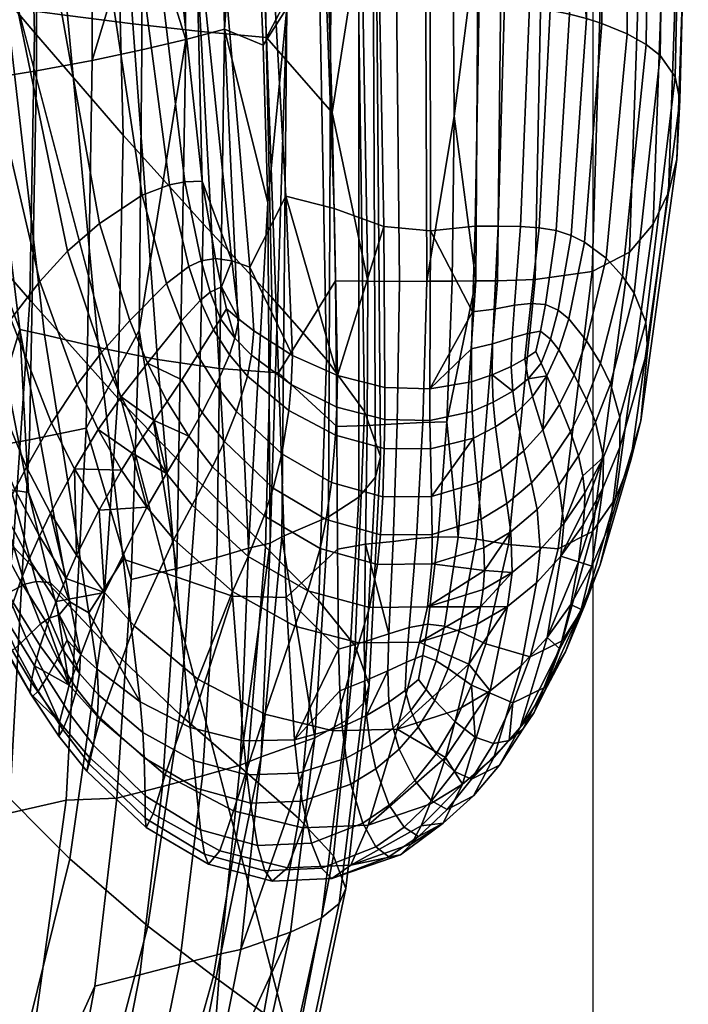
# Model space of a CAD drawing. Header units: millimetres. Extents: x -305 to 311, y -366 to 365.
# Tile 9 of 41: x 271 to 311, y -290 to -232. Entities that reach past the tile are written whole.
import ezdxf

# ---------------------------------------------------------------- set-up
doc = ezdxf.new("R2010")
doc.units = ezdxf.units.MM
doc.header["$MEASUREMENT"] = 0
for name, color, linetype in [('korpus', 251, 'Continuous'), ('pudsymbol', 7, 'Continuous'), ('sedak', 60, 'Continuous')]:
    doc.layers.add(name, color=color, linetype=linetype)

msp = doc.modelspace()

# ---------------------------------------------------------------- meshes
at = {"layer": 'korpus'}
mesh = msp.add_polyface(dxfattribs=at)
corners = [(299.621, -227.086, 553.179), (298.256, -227.111, 550.32), (297.699, -202.018, 538.551), (299.124, -202.015, 541.774), (299.375, -247.739, 563.147), (298.108, -247.753, 560.633), (296.523, -215.021, 541.963), (296.767, -227.105, 547.816), (296.843, -238.074, 553.304), (296.141, -201.989, 535.716), (266.829, -226.805, 122.822), (266.566, -242.688, 123.035), (261.367, -236.791, 90.151), (261.623, -220.801, 90.009), (272.205, -233.164, 159.154), (271.931, -248.866, 159.472), (265.906, -191.721, 122.503), (260.692, -185.633, 89.811), (271.3, -198.271, 158.629), (276.533, -204.648, 195.223), (277.405, -239.206, 196.075), (281.296, -210.333, 229.731), (282.113, -244.393, 231.043), (285.411, -215.279, 261.238), (286.146, -248.73, 263.06), (288.732, -219.558, 289.237), (289.35, -252.357, 291.516), (291.112, -223.241, 313.221), (291.572, -255.415, 315.801), (290.686, -188.363, 329.839), (292.253, -226.412, 332.85), (289.403, -184.946, 310.349), (290.614, -189.903, 338.121), (292.083, -227.845, 341.118), (289.897, -191.341, 345.488), (291.242, -229.201, 348.436), (288.41, -192.684, 351.986), (289.598, -230.496, 354.863), (286.024, -193.939, 357.659), (287.015, -231.749, 360.458), (284.762, -213.724, 361.921), (285.63, -233.906, 362.702), (285.909, -243.167, 363.065), (299.639, -213.594, 770.352), (298.084, -213.296, 771.27), (298.244, -222.844, 772.291), (297.846, -202.637, 769.985), (298.07, -244.534, 772.774), (299.428, -244.534, 771.988), (299.795, -231.384, 772.059), (298.296, -231.236, 772.944), (293.419, -227.001, 543.914), (291.396, -226.915, 542.382), (290.492, -201.69, 529.476), (292.626, -201.834, 531.263), (293.634, -247.78, 555.109), (291.766, -247.76, 553.813), (295.149, -227.068, 545.683), (294.445, -201.927, 533.288), (295.233, -247.773, 556.613), (289.349, -226.766, 541.284), (288.898, -214.613, 534.951), (289.678, -237.858, 547.26), (288.332, -201.548, 528.208)]
mesh.append_faces([[corners[k] for k in face] for face in [(0, 1, 2, 3), (4, 5, 1, 0), (6, 1, 7, 7), (7, 1, 8, 8), (2, 6, 9, 9), (6, 2, 1, 1), (10, 11, 12, 13), (14, 15, 11, 10), (16, 10, 13, 17), (18, 14, 10, 16), (19, 20, 14, 18), (21, 22, 20, 19), (23, 24, 22, 21), (25, 26, 24, 23), (27, 28, 26, 25), (29, 30, 27, 31), (32, 33, 30, 29), (34, 35, 33, 32), (36, 37, 35, 34), (38, 39, 37, 36), (38, 40, 39, 39), (39, 41, 42, 42), (40, 41, 39, 39), (43, 44, 45, 45), (46, 44, 43, 43), (47, 48, 49, 50), (51, 52, 53, 54), (55, 56, 52, 51), (57, 51, 54, 58), (59, 55, 51, 57), (52, 60, 61, 61), (62, 60, 52, 52), (61, 63, 53, 53), (61, 53, 52, 52), (52, 56, 62, 62), (59, 57, 7, 8), (57, 58, 9, 6), (57, 6, 7, 7)]])
mesh = msp.add_polyface(dxfattribs=at)
corners = [(302.005, -226.947, 559.893), (299.621, -227.086, 553.179), (299.124, -202.015, 541.774), (301.599, -201.919, 549.295), (301.594, -247.673, 569.115), (299.375, -247.739, 563.147), (305.559, -226.327, 576.787), (305.248, -201.418, 567.987), (304.935, -247.208, 584.409), (307.834, -225.3, 597.323), (307.538, -200.597, 590.315), (307.127, -246.064, 603.407), (309.231, -223.986, 620.327), (308.915, -199.568, 614.801), (308.52, -244.422, 625.165), (310.099, -222.51, 644.626), (309.766, -198.436, 640.051), (309.408, -242.557, 648.677), (310.562, -220.982, 669.066), (310.221, -197.277, 665.001), (309.913, -240.63, 672.702), (310.578, -218.192, 713.768), (310.211, -195.152, 710.077), (310.075, -237.137, 717.101), (310.193, -217.101, 731.917), (309.799, -194.297, 728.399), (309.798, -235.779, 735.077), (309.191, -216.157, 746.734), (308.763, -193.533, 743.434), (308.917, -234.531, 749.577), (308.322, -215.704, 752.885), (307.877, -193.157, 749.706), (308.112, -233.886, 755.501), (306.993, -233.243, 760.565), (307.135, -215.252, 758.2), (305.508, -232.637, 764.802), (305.576, -214.794, 762.68), (304.48, -245.47, 765.665), (305.759, -246.425, 761.924), (304.611, -232.358, 766.62), (304.641, -214.56, 764.608), (303.703, -245.086, 767.245), (303.591, -214.323, 766.328), (303.685, -223.823, 767.449), (303.604, -232.101, 768.243), (302.821, -244.801, 768.65), (303.378, -203.669, 764.973), (301.256, -231.656, 770.916), (301.152, -213.835, 769.146), (299.639, -213.594, 770.352), (299.795, -231.384, 772.059), (302.481, -231.869, 769.676), (302.425, -214.081, 767.841), (300.739, -244.555, 770.979), (299.428, -244.534, 771.988), (301.831, -244.632, 769.894), (298.244, -222.844, 772.291), (298.296, -231.236, 772.944), (301.927, -191.695, 765.028)]
mesh.append_faces([[corners[k] for k in face] for face in [(0, 1, 2, 3), (4, 5, 1, 0), (6, 0, 3, 7), (8, 4, 0, 6), (9, 6, 7, 10), (11, 8, 6, 9), (12, 9, 10, 13), (14, 11, 9, 12), (15, 12, 13, 16), (17, 14, 12, 15), (18, 15, 16, 19), (20, 17, 15, 18), (21, 18, 19, 22), (23, 20, 18, 21), (24, 21, 22, 25), (26, 23, 21, 24), (27, 24, 25, 28), (29, 26, 24, 27), (30, 27, 28, 31), (32, 29, 27, 30), (33, 32, 30, 34), (35, 33, 34, 36), (37, 38, 33, 35), (39, 35, 36, 40), (41, 37, 35, 39), (39, 40, 42, 43), (41, 39, 44, 45), (39, 43, 44, 44), (40, 46, 42, 42), (47, 48, 49, 50), (51, 52, 48, 47), (53, 47, 50, 54), (55, 51, 47, 53), (50, 49, 56, 56), (56, 57, 50, 50), (58, 52, 42, 46), (52, 43, 42, 42), (52, 51, 44, 43), (51, 55, 45, 44)]])
mesh = msp.add_polyface(dxfattribs=at)
corners = [(265.618, -257.378, 123.268), (263.83, -270.813, 123.509), (258.659, -265.201, 90.476), (260.43, -251.616, 90.31), (270.966, -263.341, 159.809), (269.158, -276.542, 160.15), (266.566, -242.688, 123.035), (261.367, -236.791, 90.151), (271.931, -248.866, 159.472), (277.107, -254.635, 196.543), (276.115, -268.797, 197.02), (281.779, -259.45, 231.708), (280.744, -273.194, 232.363), (285.759, -263.353, 263.936), (284.662, -276.616, 264.779), (277.405, -239.206, 196.075), (272.205, -233.164, 159.154), (282.113, -244.393, 231.043), (286.146, -248.73, 263.06), (289.35, -252.357, 291.516), (288.891, -266.532, 292.577), (291.572, -255.415, 315.801), (291.021, -269.174, 316.978), (292.511, -258.049, 335.499), (291.851, -271.462, 336.692), (292.222, -259.261, 343.73), (291.509, -272.523, 344.892), (291.252, -260.434, 350.976), (290.492, -273.553, 352.084), (289.468, -261.591, 357.309), (288.67, -274.576, 358.34), (292.253, -226.412, 332.85), (291.112, -223.241, 313.221), (292.083, -227.845, 341.118), (291.242, -229.201, 348.436), (289.598, -230.496, 354.863), (287.015, -231.749, 360.458), (286.734, -262.763, 362.801), (286.031, -263.133, 363.851), (285.909, -243.167, 363.065), (293, -268.454, 569.629), (291.557, -268.926, 569.079), (291.637, -263.204, 564.128), (293.498, -256.138, 560.251), (291.738, -256.24, 559.127), (291.766, -247.76, 553.813), (293.634, -247.78, 555.109), (293.255, -263.038, 565.097), (295.002, -256.066, 561.598), (295.233, -247.773, 556.613), (294.63, -262.863, 566.23), (294.199, -268.096, 570.402), (289.879, -247.742, 552.931), (289.678, -237.858, 547.26), (289.987, -263.494, 563.595), (289.961, -256.294, 558.353), (290.046, -269.355, 568.747), (296.407, -256.021, 563.269), (295.907, -262.771, 567.686), (295.294, -267.891, 571.519), (285.514, -275.684, 364.338)]
mesh.append_faces([[corners[k] for k in face] for face in [(0, 1, 2, 3), (4, 5, 1, 0), (6, 0, 3, 7), (8, 4, 0, 6), (9, 10, 4, 8), (11, 12, 10, 9), (13, 14, 12, 11), (15, 9, 8, 16), (17, 11, 9, 15), (18, 13, 11, 17), (19, 20, 13, 18), (21, 22, 20, 19), (23, 24, 22, 21), (25, 26, 24, 23), (27, 28, 26, 25), (29, 30, 28, 27), (31, 23, 21, 32), (33, 25, 23, 31), (34, 27, 25, 33), (35, 29, 27, 34), (36, 37, 29, 35), (37, 30, 29, 29), (36, 38, 37, 37), (39, 38, 36, 36), (40, 41, 42, 42), (43, 44, 45, 46), (47, 42, 44, 43), (42, 47, 40, 40), (48, 43, 46, 49), (50, 47, 43, 48), (51, 40, 47, 50), (45, 52, 53, 53), (54, 55, 44, 42), (45, 44, 55, 52), (56, 54, 42, 41), (50, 48, 57, 58), (51, 50, 58, 59), (60, 30, 37, 37)]])
mesh = msp.add_polyface(dxfattribs=at)
corners = [(298.149, -262.899, 571.635), (297.079, -262.791, 569.49), (298.108, -247.753, 560.633), (299.375, -247.739, 563.147), (297.139, -268.299, 575.068), (296.267, -268.015, 573.106), (300.03, -263.226, 576.877), (301.594, -247.673, 569.115), (298.698, -269.041, 580.01), (296.729, -247.763, 558.452), (296.407, -256.021, 563.269), (295.907, -262.771, 567.686), (295.005, -269.729, 573.041), (295.294, -267.891, 571.519), (295.776, -270.044, 574.57), (296.843, -238.074, 553.304), (298.256, -227.111, 550.32), (300.37, -249.184, 770.287), (300.739, -244.555, 770.979), (299.428, -244.534, 771.988), (299.176, -249.402, 771.121), (300.234, -251.093, 769.719), (299.096, -251.441, 770.443), (297.859, -251.729, 771.064), (297.909, -249.569, 771.808), (297.85, -253.672, 770.127), (299.075, -253.264, 769.574), (298.07, -244.534, 772.774), (300.182, -252.772, 768.952), (301.134, -250.837, 768.975), (300.99, -252.33, 768.415), (295.002, -256.066, 561.598), (295.233, -247.773, 556.613), (301.674, -265.468, 722.641), (299.958, -266.858, 723.003), (298.956, -271.812, 679.086), (300.775, -270.337, 678.714), (300.933, -257.722, 763.521), (299.591, -258.791, 763.943), (299.924, -260.82, 759.655), (301.375, -259.611, 759.298), (300.462, -255.51, 766.715), (299.255, -256.317, 767.225), (300.28, -254.231, 767.948), (299.134, -254.865, 768.516), (298.187, -267.891, 723.14), (297.693, -270.24, 702.166), (298.39, -266.875, 732.424), (300.243, -264.873, 740.558), (298.54, -265.868, 740.78), (300.167, -262.474, 754.281), (298.578, -263.408, 754.549), (298.612, -264.752, 748.169), (298.2, -259.609, 764.24), (298.425, -261.724, 759.896), (297.973, -256.971, 767.629), (297.891, -255.413, 768.985), (301.177, -253.489, 767.479)]
mesh.append_faces([[corners[k] for k in face] for face in [(0, 1, 2, 3), (4, 5, 1, 0), (6, 0, 3, 7), (8, 4, 0, 6), (9, 2, 10, 10), (10, 1, 11, 11), (12, 13, 5, 14), (13, 11, 1, 5), (2, 9, 15, 15), (15, 16, 2, 2), (10, 2, 1, 1), (17, 18, 19, 20), (21, 17, 20, 22), (23, 22, 20, 24), (25, 26, 22, 23), (24, 20, 19, 27), (21, 22, 26, 28), (29, 21, 28, 30), (31, 32, 9, 10), (32, 15, 9, 9), (33, 34, 35, 36), (37, 38, 39, 40), (41, 42, 38, 37), (43, 44, 42, 41), (34, 45, 46, 46), (34, 47, 45, 45), (48, 49, 47, 47), (50, 51, 52, 52), (53, 54, 39, 38), (54, 51, 50, 39), (52, 49, 48, 48), (47, 34, 48, 48), (52, 48, 50, 50), (55, 53, 38, 42), (25, 56, 44, 26), (42, 44, 56, 55), (44, 43, 26, 26), (26, 43, 28, 28), (30, 28, 43, 57)]])
mesh = msp.add_polyface(dxfattribs=at)
corners = [(302.95, -263.478, 590.75), (300.03, -263.226, 576.877), (301.594, -247.673, 569.115), (304.935, -247.208, 584.409), (304.958, -262.449, 608.442), (307.127, -246.064, 603.407), (306.305, -260.514, 629.165), (308.52, -244.422, 625.165), (307.213, -258.27, 652.033), (309.408, -242.557, 648.677), (307.783, -255.966, 675.726), (309.913, -240.63, 672.702), (308.188, -251.816, 719.888), (310.075, -237.137, 717.101), (308.078, -250.181, 737.694), (309.798, -235.779, 735.077), (306.557, -255.74, 738.754), (306.565, -257.502, 721.019), (307.402, -248.474, 751.758), (308.917, -234.531, 749.577), (306.017, -253.791, 752.626), (305.139, -256.041, 753.015), (305.601, -258.103, 739.214), (306.721, -247.468, 757.312), (308.112, -233.886, 755.501), (305.429, -252.578, 758.01), (304.607, -254.728, 758.336), (305.759, -246.425, 761.924), (306.993, -233.243, 760.565), (304.61, -251.26, 762.372), (303.875, -253.263, 762.602), (303.57, -249.985, 765.759), (304.48, -245.47, 765.665), (302.986, -251.791, 765.828), (302.941, -249.477, 767.136), (303.703, -245.086, 767.245), (302.484, -251.171, 767.077), (303.019, -255.002, 762.865), (303.658, -256.614, 758.658), (302.282, -253.316, 765.976), (301.943, -252.569, 767.074), (302.821, -244.801, 768.65), (302.206, -249.132, 768.34), (301.911, -250.694, 768.132), (301.635, -251.901, 767.907), (301.343, -249.084, 769.388), (301.831, -244.632, 769.894), (300.739, -244.555, 770.979), (300.37, -249.184, 770.287), (301.134, -250.837, 768.975), (300.234, -251.093, 769.719), (300.99, -252.33, 768.415), (301.433, -254.538, 766.308), (300.462, -255.51, 766.715), (300.933, -257.722, 763.521), (302.034, -256.485, 763.178), (301.177, -253.489, 767.479), (300.28, -254.231, 767.948)]
mesh.append_faces([[corners[k] for k in face] for face in [(0, 1, 2, 3), (4, 0, 3, 5), (6, 4, 5, 7), (8, 6, 7, 9), (10, 8, 9, 11), (12, 10, 11, 13), (14, 12, 13, 15), (16, 17, 12, 14), (18, 14, 15, 19), (20, 16, 14, 18), (21, 22, 16, 20), (23, 18, 19, 24), (25, 20, 18, 23), (26, 21, 20, 25), (27, 23, 24, 28), (29, 25, 23, 27), (30, 26, 25, 29), (31, 29, 27, 32), (33, 30, 29, 31), (34, 31, 32, 35), (36, 33, 31, 34), (26, 30, 37, 38), (30, 33, 39, 37), (40, 39, 33, 36), (41, 42, 34, 35), (42, 43, 36, 34), (36, 43, 44, 40), (45, 46, 47, 48), (49, 45, 48, 50), (45, 42, 41, 46), (43, 49, 51, 44), (49, 43, 42, 45), (52, 53, 54, 55), (56, 57, 53, 52), (37, 39, 55, 55), (56, 52, 39, 39), (55, 39, 52, 52), (56, 40, 44, 51), (40, 56, 39, 39)]])
mesh = msp.add_polyface(dxfattribs=at)
corners = [(301.304, -269.806, 593.352), (298.698, -269.041, 580.01), (300.03, -263.226, 576.877), (302.95, -263.478, 590.75), (303.181, -268.875, 610.52), (304.958, -262.449, 608.442), (304.486, -266.816, 630.804), (306.305, -260.514, 629.165), (305.4, -264.406, 653.397), (307.213, -258.27, 652.033), (304.289, -267.027, 653.991), (303.373, -269.511, 631.526), (306.011, -261.938, 676.951), (307.783, -255.966, 675.726), (304.921, -264.485, 677.482), (306.565, -257.502, 721.019), (308.188, -251.816, 719.888), (305.557, -259.922, 721.509), (305.601, -258.103, 739.214), (306.557, -255.74, 738.754), (303.031, -269.344, 654.523), (302.114, -271.896, 632.178), (303.685, -266.735, 677.953), (304.125, -264.247, 700.938), (304.491, -261.11, 731.249), (304.404, -262.057, 721.943), (305.139, -256.041, 753.015), (304.127, -258.021, 753.376), (304.398, -259.189, 747.018), (304.505, -260.186, 739.625), (303.658, -256.614, 758.658), (304.607, -254.728, 758.336), (301.892, -263.511, 740.292), (300.243, -264.873, 740.558), (299.958, -266.858, 723.003), (301.674, -265.468, 722.641), (301.701, -261.176, 754.018), (300.167, -262.474, 754.281), (301.375, -259.611, 759.298), (299.924, -260.82, 759.655), (303.105, -263.905, 722.321), (300.775, -270.337, 678.714), (302.298, -268.685, 678.365), (303.264, -261.988, 739.985), (302.978, -259.732, 753.712), (302.576, -258.24, 758.982), (302.034, -256.485, 763.178), (300.933, -257.722, 763.521), (303.019, -255.002, 762.865)]
mesh.append_faces([[corners[k] for k in face] for face in [(0, 1, 2, 3), (4, 0, 3, 5), (6, 4, 5, 7), (8, 6, 7, 9), (10, 11, 6, 8), (12, 8, 9, 13), (14, 10, 8, 12), (15, 12, 13, 16), (17, 14, 12, 15), (18, 17, 15, 19), (20, 21, 10, 10), (10, 22, 20, 20), (14, 22, 10, 10), (14, 17, 23, 23), (17, 18, 24, 25), (18, 26, 27, 28), (14, 23, 22, 22), (17, 25, 23, 23), (18, 29, 24, 24), (30, 27, 26, 31), (28, 29, 18, 18), (32, 33, 34, 35), (36, 37, 33, 32), (38, 39, 37, 36), (40, 35, 41, 42), (43, 32, 35, 40), (44, 36, 32, 43), (45, 38, 36, 44), (46, 47, 38, 45), (22, 42, 20, 20), (40, 42, 23, 23), (43, 40, 24, 29), (44, 43, 28, 27), (45, 44, 27, 30), (46, 45, 30, 48), (42, 22, 23, 23), (40, 23, 25, 25), (40, 25, 24, 24), (43, 29, 28, 28)]])
mesh = msp.add_polyface(dxfattribs=at)
corners = [(263.83, -270.813, 123.509), (261.052, -282.927, 123.746), (255.902, -277.471, 90.64), (258.659, -265.201, 90.476), (269.158, -276.542, 160.15), (266.355, -288.421, 160.483), (276.115, -268.797, 197.02), (274.276, -281.665, 197.493), (270.966, -263.341, 159.809), (280.744, -273.194, 232.363), (278.854, -285.626, 232.998), (288.891, -266.532, 292.577), (287.717, -279.304, 293.583), (284.662, -276.616, 264.779), (285.759, -263.353, 263.936), (291.021, -269.174, 316.978), (289.753, -281.498, 318.087), (291.851, -271.462, 336.692), (290.479, -283.41, 337.809), (291.509, -272.523, 344.892), (290.099, -284.292, 345.969), (290.492, -273.553, 352.084), (289.06, -285.136, 353.085), (288.67, -274.576, 358.34), (287.237, -285.963, 359.231), (286.734, -262.763, 362.801), (286.031, -263.133, 363.851), (285.514, -275.684, 364.338), (292.947, -270.631, 571.833), (291.587, -271.224, 571.484), (291.557, -268.926, 569.079), (293, -268.454, 569.629), (294.038, -270.12, 572.311), (294.199, -268.096, 570.402), (290.13, -271.799, 571.332), (290.046, -269.355, 568.747), (291.703, -273.26, 573.981), (290.275, -273.927, 573.95), (293.005, -272.482, 574.07), (293.964, -271.797, 574.178), (295.294, -267.891, 571.519), (295.005, -269.729, 573.041), (294.738, -271.139, 574.307), (293.618, -275.232, 578.769), (292.242, -276.388, 579.107), (291.93, -274.968, 576.509), (293.254, -273.998, 576.371), (294.534, -277.08, 584.071), (293.032, -278.512, 584.697), (295.507, -278.259, 590.22), (293.898, -279.814, 590.967), (296.436, -278.763, 597.22), (294.741, -280.365, 597.97), (294.731, -273.937, 578.301), (294.297, -272.964, 576.153), (295.775, -275.496, 583.349), (290.495, -275.751, 576.621), (290.778, -277.287, 579.366), (292.236, -280.971, 591.541), (291.471, -279.584, 585.174), (292.996, -281.556, 598.572), (296.186, -279.576, 614.426), (294.897, -279.735, 624.122), (294.325, -280.781, 614.861), (293.693, -281.442, 606.342), (295.188, -271.739, 575.762), (295.701, -272.368, 577.588), (284.318, -286.986, 364.756)]
mesh.append_faces([[corners[k] for k in face] for face in [(0, 1, 2, 3), (4, 5, 1, 0), (6, 7, 4, 8), (9, 10, 7, 6), (11, 12, 13, 14), (15, 16, 12, 11), (17, 18, 16, 15), (19, 20, 18, 17), (21, 22, 20, 19), (23, 24, 22, 21), (25, 26, 27, 27), (28, 29, 30, 31), (32, 28, 31, 33), (34, 35, 30, 29), (34, 29, 36, 37), (38, 36, 28, 28), (29, 28, 36, 36), (28, 32, 39, 38), (32, 33, 40, 41), (42, 39, 32, 41), (43, 44, 45, 46), (47, 48, 44, 43), (49, 50, 48, 47), (51, 52, 50, 49), (53, 43, 46, 54), (55, 47, 43, 53), (56, 37, 36, 45), (57, 56, 45, 44), (58, 59, 48, 50), (60, 58, 50, 52), (59, 57, 44, 48), (61, 62, 63, 63), (63, 64, 61, 61), (46, 45, 36, 38), (52, 61, 64, 64), (38, 39, 54, 46), (39, 42, 65, 54), (53, 54, 65, 66), (27, 67, 23, 23)]])
mesh = msp.add_polyface(dxfattribs=at)
corners = [(296.49, -270.488, 576.465), (295.776, -270.044, 574.57), (296.267, -268.015, 573.106), (297.139, -268.299, 575.068), (297.858, -271.484, 581.325), (298.698, -269.041, 580.01), (300.29, -272.51, 594.492), (301.304, -269.806, 593.352), (302.094, -271.626, 611.442), (303.181, -268.875, 610.52), (303.373, -269.511, 631.526), (304.486, -266.816, 630.804), (295.005, -269.729, 573.041), (295.188, -271.739, 575.762), (294.738, -271.139, 574.307), (295.701, -272.368, 577.588), (296.888, -273.632, 582.442), (300.864, -274.06, 612.281), (300.071, -274.715, 603.475), (299.142, -274.905, 595.518), (298.065, -274.529, 588.478), (302.114, -271.896, 632.178), (301.538, -273.075, 621.87), (304.289, -267.027, 653.991), (297.981, -277.969, 613.706), (296.186, -279.576, 614.426), (294.741, -280.365, 597.97), (296.436, -278.763, 597.22), (299.162, -275.719, 633.269), (297.318, -277.293, 633.776), (300.775, -270.337, 678.714), (298.956, -271.812, 679.086), (296.85, -276.542, 589.419), (295.507, -278.259, 590.22), (294.534, -277.08, 584.071), (295.775, -275.496, 583.349), (297.853, -276.989, 596.426), (299.489, -276.174, 613.036), (300.707, -273.964, 632.76), (302.298, -268.685, 678.365), (295.418, -278.465, 634.119), (294.897, -279.735, 624.122), (296.328, -275.717, 656.038), (297.08, -272.911, 679.259), (299.958, -266.858, 723.003), (297.693, -270.24, 702.166), (294.731, -273.937, 578.301), (303.031, -269.344, 654.523)]
mesh.append_faces([[corners[k] for k in face] for face in [(0, 1, 2, 3), (4, 0, 3, 5), (6, 4, 5, 7), (8, 6, 7, 9), (10, 8, 9, 11), (12, 1, 13, 14), (1, 0, 15, 13), (0, 4, 16, 15), (6, 8, 17, 18), (4, 6, 19, 20), (8, 10, 21, 22), (4, 20, 16, 16), (6, 18, 19, 19), (8, 22, 17, 17), (10, 23, 21, 21), (24, 25, 26, 27), (28, 29, 25, 24), (30, 31, 29, 28), (32, 33, 34, 35), (36, 27, 33, 32), (37, 24, 27, 36), (38, 28, 24, 37), (39, 30, 28, 38), (29, 40, 41, 41), (29, 31, 42, 42), (42, 40, 29, 29), (43, 42, 31, 31), (41, 25, 29, 29), (31, 44, 45, 45), (31, 45, 43, 43), (15, 16, 35, 46), (32, 35, 16, 20), (36, 32, 20, 19), (37, 36, 18, 17), (38, 37, 17, 22), (36, 19, 18, 18), (38, 22, 21, 21), (39, 38, 47, 47), (38, 21, 47, 47)]])
mesh = msp.add_polyface(dxfattribs=at)
corners = [(266.355, -288.421, 160.483), (262.403, -298.931, 160.792), (257.13, -293.657, 123.967), (261.052, -282.927, 123.746), (271.436, -293.214, 197.949), (267.441, -303.419, 198.372), (275.956, -296.748, 233.603), (271.896, -306.561, 234.165), (279.731, -299.189, 266.344), (275.59, -308.562, 267.053), (282.62, -300.886, 295.431), (278.394, -309.818, 296.272), (284.477, -302.186, 320.123), (280.174, -310.725, 321.06), (285.052, -303.335, 339.863), (280.715, -311.531, 340.83), (284.656, -303.805, 347.925), (280.354, -311.798, 348.859), (283.678, -304.16, 354.844), (279.469, -311.892, 355.699), (282.034, -304.392, 360.682), (278.01, -311.781, 361.397), (274.276, -281.665, 197.493), (269.158, -276.542, 160.15), (278.854, -285.626, 232.998), (282.705, -288.551, 265.584), (285.678, -290.735, 294.535), (287.62, -292.473, 319.133), (288.26, -293.998, 338.861), (287.859, -294.678, 346.971), (286.831, -295.291, 353.99), (285.062, -295.85, 359.988), (284.662, -276.616, 264.779), (280.744, -273.194, 232.363), (287.717, -279.304, 293.583), (289.753, -281.498, 318.087), (290.479, -283.41, 337.809), (290.099, -284.292, 345.969), (289.06, -285.136, 353.085), (287.237, -285.963, 359.231), (262.139, -312.254, 198.751), (259.701, -310.293, 179.991), (264.418, -313.835, 217.026), (268.425, -316.005, 251.6), (266.518, -315.067, 234.675), (280.537, -302.589, 365.351), (282.455, -296.337, 365.092), (278.787, -306.804, 365.58), (276.662, -310.693, 365.861), (284.318, -286.986, 364.756), (288.67, -274.576, 358.34), (294.741, -280.365, 597.97), (293.693, -281.442, 606.342), (292.996, -281.556, 598.572)]
mesh.append_faces([[corners[k] for k in face] for face in [(0, 1, 2, 3), (4, 5, 1, 0), (6, 7, 5, 4), (8, 9, 7, 6), (10, 11, 9, 8), (12, 13, 11, 10), (14, 15, 13, 12), (16, 17, 15, 14), (18, 19, 17, 16), (20, 21, 19, 18), (22, 4, 0, 23), (24, 6, 4, 22), (25, 8, 6, 24), (26, 10, 8, 25), (27, 12, 10, 26), (28, 14, 12, 27), (29, 16, 14, 28), (30, 18, 16, 29), (31, 20, 18, 30), (32, 25, 24, 33), (34, 26, 25, 32), (35, 27, 26, 34), (36, 28, 27, 35), (37, 29, 28, 36), (38, 30, 29, 37), (39, 31, 30, 38), (1, 5, 40, 41), (42, 40, 5, 5), (43, 44, 7, 7), (5, 7, 42, 42), (45, 20, 31, 31), (46, 31, 39, 39), (47, 48, 21, 21), (31, 46, 45, 45), (45, 47, 20, 20), (46, 39, 49, 49), (20, 47, 21, 21), (39, 50, 49, 49), (51, 52, 53, 53)]])
at = {"layer": 'pudsymbol'}
mesh = msp.add_polyface(dxfattribs=at)
corners = [(-305, 360), (305, -360), (305, 360), (-305, 210), (155, 210), (-305, -360), (-305, 210), (305, -360), (155, 210)]
mesh.append_faces([[corners[k] for k in face] for face in [(3, 4, 2, 0), (2, 4, 1, 1), (8, 6, 5, 7)]])
at = {"layer": 'sedak'}
mesh = msp.add_polyface(dxfattribs=at)
corners = [(265.025, -213.502, 374.153), (256.303, -214.518, 376.567), (255.846, -237.844, 378.196), (264.786, -236.645, 375.764), (272.353, -212.435, 371.255), (272.329, -235.424, 372.86), (275.507, -211.884, 369.594), (275.586, -234.81, 371.203), (263.953, -224.12, 557.758), (260.861, -199.312, 546.322), (262.318, -199.384, 543.123), (265.239, -224.257, 554.912), (261.767, -223.883, 564.116), (258.34, -199.213, 553.46), (260.067, -223.666, 571.328), (256.32, -199.146, 561.522), (258.819, -223.43, 579.354), (254.781, -199.074, 570.434), (257.989, -223.138, 588.156), (253.7, -198.962, 580.123), (257.542, -222.762, 597.694), (253.054, -198.771, 590.513), (257.444, -222.275, 607.932), (252.819, -198.467, 601.532), (257.662, -221.649, 618.829), (252.974, -198.01, 613.105), (258.161, -220.869, 630.323), (253.49, -197.379, 625.141), (258.9, -219.96, 642.251), (254.321, -196.599, 637.488), (259.839, -218.959, 654.423), (255.416, -195.71, 649.976), (260.938, -217.903, 666.65), (256.722, -194.751, 662.435), (263.447, -215.773, 690.516), (259.764, -192.779, 686.589), (266.86, -244.648, 567.613), (267.974, -244.808, 565.083), (265.007, -244.406, 573.306), (263.613, -244.194, 579.826), (262.634, -243.927, 587.152), (262.023, -243.529, 595.261), (261.742, -242.989, 604.137), (261.75, -242.307, 613.766), (262.008, -241.485, 624.132), (262.479, -240.53, 635.188), (263.129, -239.47, 646.765), (263.928, -238.339, 658.659), (264.841, -237.171, 670.67), (266.891, -234.856, 694.229), (269.023, -232.794, 715.826), (266.103, -213.862, 712.339), (271.1, -231.189, 734.111), (268.7, -212.412, 730.869), (273.438, -229.977, 748.794), (271.538, -211.452, 745.908), (276.472, -229.116, 759.914), (275.037, -210.969, 757.522), (269.175, -252.501, 674.21), (268.421, -253.78, 662.382), (270.83, -250.005, 697.485), (272.521, -247.795, 718.852), (274.155, -246.011, 736.873), (276.032, -244.376, 751.069), (263.909, -199.479, 540.183), (265.332, -212.413, 546.439), (266.661, -224.413, 552.294), (267.941, -235.328, 557.74), (269.22, -245.008, 562.769), (270.585, -231.703, 551.338), (268.958, -231.482, 553.403), (266.896, -211.812, 543.544), (268.661, -211.976, 541.271), (272.788, -250.922, 561.903), (271.349, -250.598, 563.677), (274.139, -232.183, 547.935), (272.488, -212.35, 537.535), (275.965, -251.651, 559.012), (277.98, -232.673, 545.554), (276.595, -212.758, 534.941)]
mesh.append_faces([[corners[k] for k in face] for face in [(0, 1, 2, 3), (4, 0, 3, 5), (6, 4, 5, 7), (8, 9, 10, 11), (12, 13, 9, 8), (14, 15, 13, 12), (16, 17, 15, 14), (18, 19, 17, 16), (20, 21, 19, 18), (22, 23, 21, 20), (24, 25, 23, 22), (26, 27, 25, 24), (28, 29, 27, 26), (30, 31, 29, 28), (32, 33, 31, 30), (34, 35, 33, 32), (36, 8, 11, 37), (38, 12, 8, 36), (39, 14, 12, 38), (40, 16, 14, 39), (41, 18, 16, 40), (42, 20, 18, 41), (43, 22, 20, 42), (44, 24, 22, 43), (45, 26, 24, 44), (46, 28, 26, 45), (47, 30, 28, 46), (48, 32, 30, 47), (49, 34, 32, 48), (50, 51, 34, 49), (52, 53, 51, 50), (54, 55, 53, 52), (56, 57, 55, 54), (58, 48, 47, 59), (60, 49, 48, 58), (61, 50, 49, 60), (62, 52, 50, 61), (63, 54, 52, 62), (10, 64, 65, 65), (65, 66, 11, 11), (67, 11, 66, 66), (11, 10, 65, 65), (37, 11, 67, 68), (69, 70, 71, 72), (73, 74, 70, 69), (75, 69, 72, 76), (77, 73, 69, 75), (78, 75, 76, 79), (71, 66, 65, 65), (65, 64, 71, 71), (70, 68, 67, 67), (67, 66, 70, 70), (71, 70, 66, 66), (70, 74, 68, 68)]])
mesh = msp.add_polyface(dxfattribs=at)
corners = [(275.586, -234.81, 371.203), (275.242, -256.401, 372.715), (278.354, -250.66, 370.565), (278.505, -234.198, 369.394), (275.507, -211.884, 369.594), (278.479, -225.276, 368.762), (278.391, -215.938, 368.102), (278.246, -206.236, 367.419), (278.389, -228.902, 764.22), (277.166, -210.914, 762.075), (275.037, -210.969, 757.522), (276.472, -229.116, 759.914), (279.473, -228.87, 766.078), (278.35, -210.936, 764.044), (278.533, -242.722, 761.341), (273.438, -229.977, 748.794), (276.032, -244.376, 751.069), (280.128, -242.11, 765.142), (281.042, -241.942, 766.756), (281.259, -246.91, 765.281), (279.963, -247.904, 761.845), (281.996, -246.577, 766.685), (280.101, -220.534, 766.938), (279.62, -210.992, 765.81), (282.049, -241.905, 768.2), (280.648, -228.896, 767.745), (279.155, -200.322, 764.453), (282.83, -246.438, 767.922), (283.195, -227.766, 770.427), (282.213, -205.609, 768.055), (280.753, -205.489, 766.681), (281.828, -227.63, 769.124), (286.132, -228.149, 772.461), (285.315, -205.922, 770.188), (289.244, -228.616, 773.719), (288.573, -206.315, 771.5), (292.424, -229.091, 774.188), (291.881, -206.764, 771.987), (295.427, -229.498, 773.889), (294.995, -207.227, 771.677), (283.783, -246.578, 769.017), (286.96, -242.773, 772.43), (284.85, -246.954, 769.963), (289.79, -243.492, 773.57), (298.244, -222.844, 772.291), (298.084, -213.296, 771.27), (297.846, -202.637, 769.985), (292.713, -244.557, 773.94), (295.458, -244.806, 773.662), (298.07, -244.534, 772.774), (298.296, -231.236, 772.944), (279.429, -252.361, 557.001), (275.965, -251.651, 559.012), (274.139, -232.183, 547.935), (277.98, -232.673, 545.554), (281.977, -233.122, 544.252), (276.595, -212.758, 534.941), (280.843, -213.169, 533.561), (283.048, -252.9, 555.871), (285.82, -233.475, 544.074), (284.913, -213.538, 533.441), (286.537, -253.153, 555.637), (283.869, -193.95, 523.155), (288.332, -201.548, 528.208), (288.898, -214.613, 534.951), (289.349, -226.766, 541.284), (289.678, -237.858, 547.26), (289.879, -247.742, 552.931), (280.483, -195.677, 364.723), (281.093, -233.587, 367.423), (283.362, -232.976, 365.282), (282.613, -195.116, 362.553), (285.63, -233.906, 362.702), (285.909, -243.167, 363.065), (284.762, -213.724, 361.921), (284.195, -202.935, 361.506)]
mesh.append_faces([[corners[k] for k in face] for face in [(0, 1, 2, 3), (4, 0, 5, 6), (0, 3, 5, 5), (4, 6, 7, 7), (8, 9, 10, 11), (12, 13, 9, 8), (14, 11, 15, 16), (17, 8, 11, 14), (18, 12, 8, 17), (19, 17, 14, 20), (21, 18, 17, 19), (13, 12, 22, 23), (18, 24, 25, 12), (26, 13, 23, 23), (25, 22, 12, 12), (21, 27, 24, 18), (28, 29, 30, 31), (32, 33, 29, 28), (34, 35, 33, 32), (36, 37, 35, 34), (38, 39, 37, 36), (30, 23, 22, 22), (22, 31, 30, 30), (31, 22, 25, 25), (40, 31, 25, 24), (27, 40, 24, 24), (41, 32, 28, 42), (32, 41, 43, 34), (28, 31, 40, 42), (39, 44, 45, 45), (45, 46, 39, 39), (44, 39, 38, 38), (34, 43, 47, 36), (47, 48, 38, 36), (49, 50, 38, 48), (44, 38, 50, 50), (51, 52, 53, 54), (55, 54, 56, 57), (58, 51, 54, 55), (59, 55, 57, 60), (61, 58, 55, 59), (60, 62, 63, 64), (59, 60, 64, 65), (61, 59, 66, 67), (59, 65, 66, 66), (68, 69, 70, 71), (3, 2, 69, 69), (72, 70, 73, 73), (74, 70, 72, 72), (70, 74, 75, 75), (75, 71, 70, 70), (69, 68, 6, 5), (6, 68, 7, 7), (3, 69, 5, 5)]])
mesh = msp.add_polyface(dxfattribs=at)
corners = [(282.523, -248.41, 766.647), (281.996, -246.577, 766.685), (281.259, -246.91, 765.281), (281.933, -248.891, 765.376), (282.83, -246.438, 767.922), (283.176, -248.092, 767.728), (280.817, -250.123, 762.109), (281.783, -252.109, 762.412), (282.723, -250.621, 765.557), (283.127, -249.967, 766.67), (283.484, -249.384, 767.516), (284.196, -250.001, 768.052), (283.783, -246.578, 769.017), (284.85, -246.954, 769.963), (285.078, -250.674, 768.625), (286.96, -242.773, 772.43), (287.352, -252.123, 769.812), (289.991, -253.308, 770.689), (292.713, -244.557, 773.94), (292.775, -254, 771.053), (295.405, -254.087, 770.831), (295.458, -244.806, 773.662), (289.79, -243.492, 773.57), (298.07, -244.534, 772.774), (297.909, -249.569, 771.808), (297.859, -251.729, 771.064), (297.85, -253.672, 770.127), (280.521, -265.127, 566.118), (279.429, -252.361, 557.001), (283.048, -252.9, 555.871), (283.831, -266.247, 565.619), (286.537, -253.153, 555.637), (289.879, -247.742, 552.931), (289.961, -256.294, 558.353), (283.351, -257.185, 758.912), (282.046, -255.479, 758.542), (281.27, -256.862, 753.241), (282.657, -258.655, 753.605), (284.066, -255.423, 763.161), (282.87, -253.873, 762.769), (284.718, -253.341, 766.378), (283.66, -252.089, 765.927), (284.953, -252.111, 767.618), (283.976, -251.11, 767.109), (286.219, -259.921, 759.589), (285.695, -261.532, 754.231), (286.727, -257.901, 763.939), (287.144, -255.359, 767.326), (287.281, -253.84, 768.678), (289.874, -256.807, 768.057), (289.635, -259.575, 764.541), (289.951, -255.157, 769.481), (292.736, -257.577, 768.376), (292.649, -260.417, 764.816), (292.762, -255.888, 769.823), (295.441, -257.606, 768.197), (295.501, -260.412, 764.683), (295.418, -255.944, 769.621), (280.849, -253.55, 758.169), (298.2, -259.609, 764.24), (297.973, -256.971, 767.629), (281.093, -233.587, 367.423), (280.562, -264.622, 369.629), (282.917, -263.984, 367.529), (283.362, -232.976, 365.282), (284.771, -263.429, 365.499), (286.031, -263.133, 363.851), (285.909, -243.167, 363.065), (297.891, -255.413, 768.985)]
mesh.append_faces([[corners[k] for k in face] for face in [(0, 1, 2, 3), (4, 1, 0, 5), (3, 6, 7, 8), (0, 3, 8, 9), (5, 0, 9, 10), (11, 5, 10, 10), (12, 4, 5, 5), (12, 5, 11, 11), (13, 12, 11, 14), (15, 13, 16, 16), (14, 16, 13, 13), (17, 15, 16, 16), (18, 17, 19, 19), (19, 20, 21, 18), (22, 17, 18, 18), (22, 15, 17, 17), (23, 21, 24, 24), (24, 21, 20, 20), (25, 24, 20, 20), (25, 20, 26, 26), (27, 28, 29, 30), (31, 32, 33, 33), (34, 35, 36, 37), (38, 39, 35, 34), (40, 41, 39, 38), (42, 43, 41, 40), (44, 34, 37, 45), (46, 38, 34, 44), (47, 40, 38, 46), (48, 42, 40, 47), (49, 47, 46, 50), (51, 48, 47, 49), (52, 49, 50, 53), (54, 51, 49, 52), (55, 52, 53, 56), (57, 54, 52, 55), (7, 58, 35, 39), (39, 41, 8, 7), (9, 8, 41, 43), (10, 9, 43, 43), (43, 11, 10, 10), (43, 42, 14, 11), (42, 48, 16, 14), (17, 16, 48, 51), (56, 59, 60, 60), (51, 54, 19, 17), (54, 57, 20, 19), (56, 60, 55, 55), (61, 62, 63, 64), (65, 64, 63, 63), (66, 67, 65, 65), (64, 65, 67, 67), (20, 57, 68, 26), (57, 55, 60, 68)]])
mesh = msp.add_polyface(dxfattribs=at)
corners = [(264.786, -236.645, 375.764), (255.846, -237.844, 378.196), (255.121, -259.875, 379.711), (264.209, -258.47, 377.266), (272.329, -235.424, 372.86), (271.908, -257.081, 374.364), (275.586, -234.81, 371.203), (275.242, -256.401, 372.715), (277.884, -265.284, 371.567), (278.354, -250.66, 370.565), (269.969, -259.957, 575.601), (266.86, -244.648, 567.613), (267.974, -244.808, 565.083), (270.848, -260.004, 573.411), (268.556, -260.07, 580.682), (265.007, -244.406, 573.306), (267.53, -260.209, 586.651), (263.613, -244.194, 579.826), (266.844, -260.178, 593.46), (262.634, -243.927, 587.152), (266.458, -259.844, 601.073), (262.023, -243.529, 595.261), (266.336, -259.228, 609.481), (261.742, -242.989, 604.137), (266.439, -258.385, 618.679), (261.75, -242.307, 613.766), (266.73, -257.374, 628.664), (262.008, -241.485, 624.132), (267.175, -256.247, 639.4), (262.479, -240.53, 635.188), (267.746, -255.038, 650.709), (263.129, -239.47, 646.765), (268.421, -253.78, 662.382), (263.928, -238.339, 658.659), (270.43, -261.316, 652.367), (269.892, -262.59, 641.155), (271.051, -260, 663.956), (271.735, -258.673, 675.711), (269.175, -252.501, 674.21), (273.215, -256.097, 698.864), (270.83, -250.005, 697.485), (274.711, -253.822, 720.128), (272.521, -247.795, 718.852), (276.148, -251.953, 738.03), (274.155, -246.011, 736.873), (277.8, -250.083, 752.01), (276.032, -244.376, 751.069), (279.963, -247.904, 761.845), (278.533, -242.722, 761.341), (274.552, -258.772, 699.479), (273.154, -261.383, 676.378), (275.956, -256.467, 720.696), (277.3, -254.559, 738.546), (278.838, -252.577, 752.442), (280.817, -250.123, 762.109), (281.933, -248.891, 765.376), (281.259, -246.91, 765.281), (269.22, -245.008, 562.769), (270.532, -253.318, 567.363), (271.858, -260.175, 571.466), (277.315, -258.867, 721.212), (277.94, -257.87, 730.587), (278.569, -256.922, 739.018), (280.849, -253.55, 758.169), (281.783, -252.109, 762.412), (279.241, -255.939, 746.455), (279.992, -254.835, 752.852), (271.349, -250.598, 563.677), (274.278, -266.58, 574.178), (272.788, -250.922, 561.903), (275.39, -267.224, 573.198), (275.965, -251.651, 559.012), (277.411, -264.074, 567.604), (279.429, -252.361, 557.001), (280.521, -265.127, 566.118), (282.657, -258.655, 753.605), (281.27, -256.862, 753.241), (279.963, -259.044, 739.443), (281.468, -260.921, 739.82), (282.046, -255.479, 758.542), (278.797, -261.021, 721.674), (280.562, -264.622, 369.629), (281.093, -233.587, 367.423)]
mesh.append_faces([[corners[k] for k in face] for face in [(0, 1, 2, 3), (4, 0, 3, 5), (6, 4, 5, 7), (7, 8, 9, 9), (10, 11, 12, 13), (14, 15, 11, 10), (16, 17, 15, 14), (18, 19, 17, 16), (20, 21, 19, 18), (22, 23, 21, 20), (24, 25, 23, 22), (26, 27, 25, 24), (28, 29, 27, 26), (30, 31, 29, 28), (32, 33, 31, 30), (34, 30, 28, 35), (36, 32, 30, 34), (37, 38, 32, 36), (39, 40, 38, 37), (41, 42, 40, 39), (43, 44, 42, 41), (45, 46, 44, 43), (47, 48, 46, 45), (49, 39, 37, 50), (51, 41, 39, 49), (52, 43, 41, 51), (53, 45, 43, 52), (54, 47, 45, 53), (55, 56, 47, 54), (12, 57, 58, 58), (13, 58, 59, 59), (13, 12, 58, 58), (51, 49, 60, 60), (52, 51, 61, 62), (60, 61, 51, 51), (54, 53, 63, 64), (65, 52, 62, 62), (53, 52, 65, 66), (53, 66, 63, 63), (67, 59, 58, 58), (58, 57, 67, 67), (68, 67, 69, 70), (70, 69, 71, 72), (72, 71, 73, 74), (68, 59, 67, 67), (75, 76, 77, 78), (77, 62, 61, 61), (76, 66, 65, 65), (63, 66, 76, 79), (65, 62, 77, 77), (80, 77, 61, 61), (76, 65, 77, 77), (9, 81, 82, 82), (8, 81, 9, 9)]])
mesh = msp.add_polyface(dxfattribs=at)
corners = [(275.242, -256.401, 372.715), (274.078, -278.22, 374.069), (277.038, -278.1, 372.347), (277.884, -265.284, 371.567), (274.681, -263.841, 676.984), (276, -261.198, 700.038), (274.552, -258.772, 699.479), (277.315, -258.867, 721.212), (274.278, -266.58, 574.178), (275.39, -267.224, 573.198), (275.894, -270.546, 576.705), (274.918, -269.655, 577.077), (278.413, -272.445, 575.857), (277.411, -264.074, 567.604), (280.521, -265.127, 566.118), (281.353, -273.953, 575.062), (283.831, -266.247, 565.619), (286.537, -253.153, 555.637), (286.973, -266.336, 565.331), (283.048, -252.9, 555.871), (287.463, -274.692, 574.076), (284.477, -274.75, 574.44), (289.961, -256.294, 558.353), (289.987, -263.494, 563.595), (290.046, -269.355, 568.747), (278.066, -267.995, 678.002), (276.322, -266.046, 677.526), (274.253, -271.467, 632.717), (276.055, -273.493, 633.266), (280.388, -262.926, 722.082), (278.797, -261.021, 721.674), (281.468, -260.921, 739.82), (279.963, -259.044, 739.443), (283.827, -265.982, 722.732), (281.794, -271.115, 678.759), (284.742, -263.934, 740.428), (285.695, -261.532, 754.231), (282.657, -258.655, 753.605), (287.494, -268.013, 723.162), (285.728, -273.176, 679.258), (288.255, -265.942, 740.832), (288.968, -263.45, 754.674), (289.319, -261.747, 760.095), (286.219, -259.921, 759.589), (289.635, -259.575, 764.541), (286.727, -257.901, 763.939), (291.251, -268.999, 723.369), (289.729, -274.152, 679.501), (291.864, -266.923, 741.023), (292.341, -264.392, 754.883), (292.517, -262.648, 760.331), (292.649, -260.417, 764.816), (295.282, -266.883, 741.001), (294.802, -268.943, 723.358), (295.534, -264.364, 754.827), (295.545, -262.626, 760.242), (295.501, -260.412, 764.683), (275.958, -272.044, 578.929), (274.848, -270.785, 579.008), (274.129, -268.838, 577.407), (277.94, -257.87, 730.587), (274.061, -265.21, 665.287), (298.39, -266.875, 732.424), (298.578, -263.408, 754.549), (298.425, -261.724, 759.896), (298.2, -259.609, 764.24), (298.612, -264.752, 748.169), (293.495, -274.05, 679.495), (297.693, -270.24, 702.166), (298.187, -267.891, 723.14), (298.54, -265.868, 740.78), (280.562, -264.622, 369.629), (279.716, -277.428, 370.445), (282.076, -276.798, 368.384), (282.917, -263.984, 367.529), (286.031, -263.133, 363.851), (284.771, -263.429, 365.499), (284.271, -276.163, 365.989)]
mesh.append_faces([[corners[k] for k in face] for face in [(0, 1, 2, 3), (4, 5, 6, 6), (5, 7, 6, 6), (8, 9, 10, 11), (12, 10, 9, 9), (13, 12, 9, 9), (13, 14, 15, 12), (14, 16, 15, 15), (17, 18, 16, 19), (20, 21, 16, 18), (18, 17, 22, 23), (20, 18, 24, 24), (18, 23, 24, 24), (25, 26, 27, 28), (29, 30, 26, 25), (31, 32, 30, 29), (33, 29, 25, 34), (35, 31, 29, 33), (36, 37, 31, 35), (38, 33, 34, 39), (40, 35, 33, 38), (41, 36, 35, 40), (42, 43, 36, 41), (44, 45, 43, 42), (46, 38, 39, 47), (48, 40, 38, 46), (49, 41, 40, 48), (50, 42, 41, 49), (51, 44, 42, 50), (52, 48, 46, 53), (54, 49, 48, 52), (55, 50, 49, 54), (56, 51, 50, 55), (57, 58, 11, 10), (11, 58, 59, 59), (7, 5, 30, 30), (5, 4, 26, 26), (60, 7, 30, 30), (26, 30, 5, 5), (26, 4, 61, 61), (53, 62, 52, 52), (55, 54, 63, 64), (56, 55, 64, 65), (66, 54, 52, 52), (67, 68, 53, 53), (53, 68, 69, 69), (53, 69, 62, 62), (52, 70, 66, 66), (54, 66, 63, 63), (52, 62, 70, 70), (71, 72, 73, 74), (75, 76, 77, 77), (73, 77, 76, 74), (3, 2, 72, 71)]])
mesh = msp.add_polyface(dxfattribs=at)
corners = [(264.209, -258.47, 377.266), (255.121, -259.875, 379.711), (253.904, -282.282, 380.976), (263.006, -280.592, 378.548), (271.908, -257.081, 374.364), (270.729, -278.979, 375.687), (275.242, -256.401, 372.715), (274.078, -278.22, 374.069), (271.649, -265.552, 578.645), (269.969, -259.957, 575.601), (270.848, -260.004, 573.411), (272.317, -265.4, 576.646), (270.599, -266.101, 583.459), (268.556, -260.07, 580.682), (269.816, -266.55, 589.245), (267.53, -260.209, 586.651), (269.298, -266.694, 595.901), (266.844, -260.178, 593.46), (269.034, -266.426, 603.364), (266.458, -259.844, 601.073), (268.995, -265.795, 611.622), (266.336, -259.228, 609.481), (269.147, -264.888, 620.677), (266.439, -258.385, 618.679), (269.457, -263.794, 630.533), (266.73, -257.374, 628.664), (269.892, -262.59, 641.155), (267.175, -256.247, 639.4), (272.562, -267.876, 579.815), (273.062, -267.541, 577.903), (271.727, -268.702, 584.551), (271.077, -269.32, 590.297), (270.648, -269.552, 596.914), (270.448, -269.318, 604.331), (270.453, -268.681, 612.539), (270.632, -267.746, 621.543), (270.951, -266.615, 631.349), (271.383, -265.377, 641.927), (271.906, -264.073, 653.099), (270.43, -261.316, 652.367), (272.502, -262.732, 664.654), (271.051, -260, 663.956), (273.154, -261.383, 676.378), (271.735, -258.673, 675.711), (273.127, -265.445, 574.937), (271.858, -260.175, 571.466), (273.662, -267.357, 576.292), (274.129, -268.838, 577.407), (273.858, -269.37, 578.872), (273.566, -269.927, 580.682), (272.943, -271.044, 585.414), (272.431, -271.831, 591.171), (272.094, -272.145, 597.778), (271.96, -271.94, 605.172), (272.011, -271.299, 613.346), (272.216, -270.339, 622.311), (272.548, -269.173, 632.078), (272.978, -267.904, 642.62), (273.486, -266.574, 653.761), (274.061, -265.21, 665.287), (274.552, -258.772, 699.479), (274.681, -263.841, 676.984), (274.278, -266.58, 574.178), (274.918, -269.655, 577.077), (274.848, -270.785, 579.008), (274.688, -271.705, 581.114), (274.258, -273.14, 586.033), (274.253, -271.467, 632.717), (276.322, -266.046, 677.526), (273.674, -273.646, 614.038)]
mesh.append_faces([[corners[k] for k in face] for face in [(0, 1, 2, 3), (4, 0, 3, 5), (6, 4, 5, 7), (8, 9, 10, 11), (12, 13, 9, 8), (14, 15, 13, 12), (16, 17, 15, 14), (18, 19, 17, 16), (20, 21, 19, 18), (22, 23, 21, 20), (24, 25, 23, 22), (26, 27, 25, 24), (28, 8, 11, 29), (30, 12, 8, 28), (31, 14, 12, 30), (32, 16, 14, 31), (33, 18, 16, 32), (34, 20, 18, 33), (35, 22, 20, 34), (36, 24, 22, 35), (37, 26, 24, 36), (38, 39, 26, 37), (40, 41, 39, 38), (42, 43, 41, 40), (44, 11, 10, 45), (11, 44, 46, 29), (29, 46, 47, 48), (28, 29, 48, 49), (31, 30, 50, 51), (32, 31, 51, 52), (30, 28, 49, 50), (33, 32, 52, 53), (53, 54, 34, 33), (35, 34, 54, 55), (36, 35, 55, 56), (37, 36, 56, 57), (38, 37, 57, 58), (40, 38, 58, 59), (42, 40, 59, 59), (60, 42, 61, 61), (59, 61, 42, 42), (62, 44, 45, 45), (63, 46, 62, 62), (46, 44, 62, 62), (46, 63, 47, 47), (64, 48, 47, 47), (49, 48, 64, 65), (50, 49, 65, 66), (56, 55, 67, 67), (67, 57, 56, 56), (67, 58, 57, 57), (58, 68, 59, 59), (69, 67, 55, 55), (67, 68, 58, 58)]])
mesh = msp.add_polyface(dxfattribs=at)
corners = [(281.353, -273.953, 575.062), (283.831, -266.247, 565.619), (284.477, -274.75, 574.44), (287.463, -274.692, 574.076), (290.046, -269.355, 568.747), (290.13, -271.799, 571.332), (290.275, -273.927, 573.95), (275.911, -273.242, 581.268), (274.688, -271.705, 581.114), (274.848, -270.785, 579.008), (275.958, -272.044, 578.929), (275.663, -274.992, 586.438), (274.258, -273.14, 586.033), (275.421, -276.083, 592.372), (273.882, -274.086, 591.858), (275.277, -276.529, 599.049), (273.641, -274.472, 598.488), (275.432, -275.719, 614.616), (273.674, -273.646, 614.038), (276.055, -273.493, 633.266), (274.253, -271.467, 632.717), (278.646, -275.749, 581.097), (278.562, -274.246, 578.433), (278.698, -277.966, 586.755), (278.709, -279.283, 592.953), (278.763, -279.82, 599.766), (279.165, -279.027, 615.445), (279.882, -276.729, 634.097), (281.794, -271.115, 678.759), (278.066, -267.995, 678.002), (281.691, -277.527, 580.683), (281.535, -275.892, 577.837), (281.95, -279.958, 586.646), (282.181, -281.395, 593.054), (282.429, -281.983, 600.006), (283.081, -281.197, 615.855), (283.896, -278.853, 634.583), (285.728, -273.176, 679.258), (284.882, -278.402, 580.204), (284.679, -276.73, 577.289), (285.296, -280.895, 586.289), (287.966, -279.841, 634.732), (287.051, -282.202, 615.869), (289.729, -274.152, 679.501), (287.916, -278.283, 579.784), (287.675, -276.638, 576.896), (288.463, -280.743, 585.821), (291.786, -279.697, 634.57), (290.78, -282.048, 615.532), (293.495, -274.05, 679.495), (294.802, -268.943, 723.358), (291.251, -268.999, 723.369), (272.431, -271.831, 591.171), (272.943, -271.044, 585.414), (271.96, -271.94, 605.172), (272.094, -272.145, 597.778), (272.216, -270.339, 622.311), (272.011, -271.299, 613.346), (278.413, -272.445, 575.857), (275.894, -270.546, 576.705), (290.495, -275.751, 576.621), (290.778, -277.287, 579.366), (291.471, -279.584, 585.174), (289.058, -282.211, 592.313), (292.236, -280.971, 591.541), (294.897, -279.735, 624.122), (295.418, -278.465, 634.119), (296.328, -275.717, 656.038), (294.325, -280.781, 614.861), (297.08, -272.911, 679.259), (297.693, -270.24, 702.166), (286.031, -263.133, 363.851), (284.271, -276.163, 365.989), (285.514, -275.684, 364.338), (283.138, -287.234, 366.375)]
mesh.append_faces([[corners[k] for k in face] for face in [(0, 1, 2, 2), (3, 4, 5, 5), (3, 5, 6, 6), (7, 8, 9, 10), (11, 12, 8, 7), (13, 14, 12, 11), (15, 16, 14, 13), (17, 18, 16, 15), (19, 20, 18, 17), (21, 7, 10, 22), (23, 11, 7, 21), (24, 13, 11, 23), (25, 15, 13, 24), (26, 17, 15, 25), (27, 19, 17, 26), (28, 29, 19, 27), (30, 21, 22, 31), (32, 23, 21, 30), (33, 24, 23, 32), (34, 25, 24, 33), (35, 26, 25, 34), (36, 27, 26, 35), (37, 28, 27, 36), (38, 30, 31, 39), (40, 32, 30, 38), (41, 36, 35, 42), (43, 37, 36, 41), (44, 38, 39, 45), (46, 40, 38, 44), (47, 41, 42, 48), (49, 43, 41, 47), (50, 51, 43, 49), (52, 53, 12, 14), (16, 54, 55, 55), (55, 52, 14, 16), (18, 56, 57, 57), (57, 54, 18, 18), (58, 22, 10, 59), (31, 22, 58, 0), (16, 18, 54, 54), (39, 31, 0, 2), (60, 45, 3, 6), (45, 39, 2, 3), (46, 44, 61, 62), (63, 46, 62, 64), (47, 48, 65, 66), (47, 67, 49, 49), (60, 61, 44, 45), (48, 68, 65, 65), (47, 66, 67, 67), (69, 49, 67, 67), (70, 49, 69, 69), (71, 72, 73, 73), (72, 74, 73, 73)]])
mesh = msp.add_polyface(dxfattribs=at)
corners = [(263.006, -280.592, 378.548), (253.904, -282.282, 380.976), (251.83, -304.271, 381.162), (260.597, -302.11, 378.859), (270.729, -278.979, 375.687), (267.974, -300.143, 376.18), (274.078, -278.22, 374.069), (271.162, -299.272, 374.674), (249.293, -324.328, 377.127), (257.29, -321.25, 375.419), (263.412, -318.419, 373.83), (270.039, -311.571, 372.736), (272.05, -305.901, 372.986), (265.862, -317.091, 373.07), (275.76, -289.14, 372.851), (277.038, -278.1, 372.347), (267.988, -315.78, 372.314), (274.037, -298.426, 373.048), (285.719, -282.373, 592.801), (282.181, -281.395, 593.054), (281.95, -279.958, 586.646), (285.296, -280.895, 586.289), (286.152, -282.983, 599.847), (282.429, -281.983, 600.006), (287.051, -282.202, 615.869), (283.081, -281.197, 615.855), (289.058, -282.211, 592.313), (288.463, -280.743, 585.821), (289.659, -282.823, 599.374), (290.78, -282.048, 615.532), (292.236, -280.971, 591.541), (292.996, -281.556, 598.572), (293.693, -281.442, 606.342), (294.325, -280.781, 614.861), (274.4, -305.387, 371.364), (271.871, -311.455, 371.326), (273.48, -311.426, 369.737), (276.454, -305.044, 369.585), (276.575, -297.797, 371.292), (278.811, -297.276, 369.387), (278.396, -288.475, 371.007), (280.721, -287.878, 369.009), (279.716, -277.428, 370.445), (282.076, -276.798, 368.384), (274.172, -314.28, 366.203), (269.694, -316.73, 369.952), (271.319, -317.532, 366.658), (276.662, -310.693, 365.861), (280.537, -302.589, 365.351), (281.296, -296.718, 366.662), (282.455, -296.337, 365.092), (283.138, -287.234, 366.375), (284.271, -276.163, 365.989), (258.032, -327.179, 369.062), (265.318, -322.705, 367.771), (264.237, -320.987, 371.252), (257.468, -324.777, 372.697), (249.376, -331.104, 370.46), (249.182, -328.28, 374.248), (278.787, -306.804, 365.58), (284.318, -286.986, 364.756), (285.514, -275.684, 364.338)]
mesh.append_faces([[corners[k] for k in face] for face in [(0, 1, 2, 3), (4, 0, 3, 5), (6, 4, 5, 7), (8, 9, 3, 2), (3, 9, 10, 5), (5, 10, 11, 12), (10, 13, 11, 11), (5, 12, 7, 7), (6, 7, 14, 15), (13, 16, 11, 11), (7, 17, 14, 14), (7, 12, 17, 17), (18, 19, 20, 21), (22, 23, 19, 18), (24, 25, 23, 22), (26, 18, 21, 27), (28, 22, 18, 26), (29, 24, 22, 28), (28, 26, 30, 31), (29, 28, 32, 32), (29, 32, 33, 33), (28, 31, 32, 32), (34, 35, 36, 37), (38, 34, 37, 39), (40, 38, 39, 41), (42, 40, 41, 43), (44, 45, 46, 46), (45, 44, 36, 36), (47, 36, 44, 44), (37, 48, 49, 39), (35, 45, 36, 36), (50, 51, 49, 49), (48, 50, 49, 49), (41, 51, 52, 43), (39, 49, 51, 41), (45, 35, 16, 16), (38, 40, 14, 17), (34, 38, 17, 12), (35, 34, 12, 11), (35, 11, 16, 16), (15, 14, 40, 42), (53, 54, 55, 56), (54, 46, 45, 55), (57, 53, 56, 58), (58, 56, 9, 8), (56, 55, 10, 9), (45, 13, 55, 55), (55, 13, 10, 10), (45, 16, 13, 13), (47, 37, 36, 36), (37, 47, 59, 59), (37, 59, 48, 48), (51, 50, 60, 60), (51, 60, 61, 61)]])

doc.saveas('drawing.dxf')
